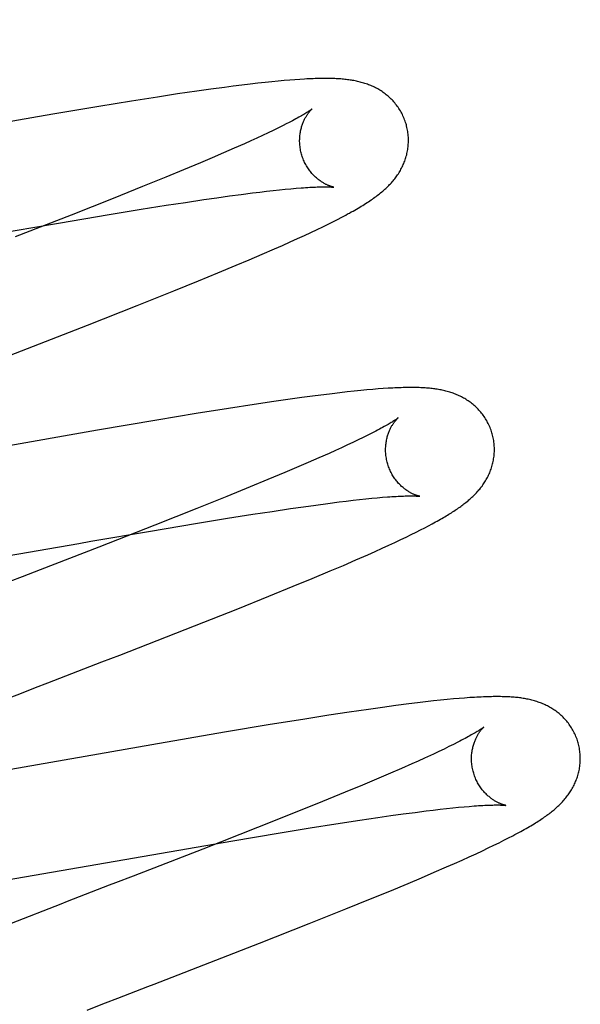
# Model space of a CAD drawing. Header units: inches. Extents: x 0 to 200, y 0 to 129.
# Tile 71 of 97: x 57.33 to 57.433, y 49.733 to 49.914. Entities that reach past the tile are written whole.
import ezdxf

# ---------------------------------------------------------------- set-up
doc = ezdxf.new("R2010")
doc.units = ezdxf.units.IN
doc.header["$LTSCALE"] = 11
doc.header["$MEASUREMENT"] = 0
doc.linetypes.add('HIDDEN', pattern=[0.2, 0.1, -0.1])
doc.layers.add('DEFAULT_2', color=8, linetype='HIDDEN')

msp = doc.modelspace()

# ---------------------------------------------------------------- linework, layer by layer
at = {"layer": 'DEFAULT_2', "color": 8, "linetype": 'HIDDEN'}
for p, q in [((57.40914, 45.82487), (57.40914, 51.32537)), ((57.37406, 49.90195), (57.37262, 49.90178)), ((57.3754, 49.90209), (57.37406, 49.90195)), ((57.37664, 49.90222), (57.3754, 49.90209)), ((57.3778, 49.90234), (57.37664, 49.90222)), ((57.37889, 49.90244), (57.3778, 49.90234)), ((57.37991, 49.90252), (57.37889, 49.90244)), ((57.38087, 49.90259), (57.37991, 49.90252)), ((57.38177, 49.90266), (57.38087, 49.90259)), ((57.36286, 49.90049), (57.35931, 49.89997)), ((57.36542, 49.90085), (57.36286, 49.90049)), ((57.36789, 49.90119), (57.36542, 49.90085)), ((57.36951, 49.9014), (57.36789, 49.90119)), ((57.37109, 49.9016), (57.36951, 49.9014)), ((57.37262, 49.90178), (57.37109, 49.9016)), ((57.35082, 49.89866), (57.34481, 49.89768)), ((57.35562, 49.89941), (57.35082, 49.89866)), ((57.35931, 49.89997), (57.35562, 49.89941)), ((57.34481, 49.89768), (57.33639, 49.89628)), ((57.33639, 49.89628), (57.28676, 49.88765)), ((57.37687, 49.89328), (57.37592, 49.89283)), ((57.37775, 49.89372), (57.37687, 49.89328)), ((57.37858, 49.89413), (57.37775, 49.89372)), ((57.37935, 49.89452), (57.37858, 49.89413)), ((57.37274, 49.89135), (57.37157, 49.89083)), ((57.37385, 49.89186), (57.37274, 49.89135)), ((57.37491, 49.89236), (57.37385, 49.89186)), ((57.37592, 49.89283), (57.37491, 49.89236)), ((57.36971, 49.89), (57.36775, 49.88914)), ((57.37157, 49.89083), (57.36971, 49.89)), ((57.36567, 49.88825), (57.36348, 49.88732)), ((57.36775, 49.88914), (57.36567, 49.88825)), ((57.36041, 49.88603), (57.35716, 49.88469)), ((57.36348, 49.88732), (57.36041, 49.88603)), ((57.35716, 49.88469), (57.35288, 49.88295)), ((57.35288, 49.88295), (57.34744, 49.88076)), ((57.37439, 49.88195), (57.37565, 49.88209)), ((57.37565, 49.88209), (57.37685, 49.88223)), ((57.37685, 49.88223), (57.378, 49.88235)), ((57.378, 49.88235), (57.37909, 49.88246)), ((57.37909, 49.88246), (57.38012, 49.88256)), ((57.38012, 49.88256), (57.38108, 49.88264)), ((57.34744, 49.88076), (57.33973, 49.87771)), ((57.36076, 49.88006), (57.36412, 49.88056)), ((57.36412, 49.88056), (57.36652, 49.88091)), ((57.36652, 49.88091), (57.36882, 49.88123)), ((57.36882, 49.88123), (57.371, 49.88152)), ((57.371, 49.88152), (57.37307, 49.88178)), ((57.37307, 49.88178), (57.37439, 49.88195)), ((57.34673, 49.87783), (57.3526, 49.87878)), ((57.3526, 49.87878), (57.35723, 49.87952)), ((57.35723, 49.87952), (57.36076, 49.88006)), ((57.33973, 49.87771), (57.32947, 49.8737)), ((57.3374, 49.87626), (57.34673, 49.87783)), ((57.38783, 49.8765), (57.38867, 49.87693)), ((57.38867, 49.87693), (57.38946, 49.87733)), ((57.27946, 49.8662), (57.33633, 49.87608)), ((57.33633, 49.87608), (57.3374, 49.87626)), ((57.38381, 49.87454), (57.38494, 49.87508)), ((57.38494, 49.87508), (57.38598, 49.87558)), ((57.38598, 49.87558), (57.38694, 49.87605)), ((57.38694, 49.87605), (57.38783, 49.8765)), ((57.37999, 49.87279), (57.38133, 49.8734)), ((57.38133, 49.8734), (57.38261, 49.87398)), ((57.38261, 49.87398), (57.38381, 49.87454)), ((57.37484, 49.87053), (57.37712, 49.87152)), ((57.37712, 49.87152), (57.37858, 49.87216)), ((57.37858, 49.87216), (57.37999, 49.87279)), ((57.37005, 49.86849), (57.37248, 49.86952)), ((57.37248, 49.86952), (57.37484, 49.87053)), ((57.36668, 49.86709), (57.37005, 49.86849)), ((57.36316, 49.86565), (57.36668, 49.86709)), ((57.35859, 49.86379), (57.36316, 49.86565)), ((57.35187, 49.86111), (57.35859, 49.86379)), ((57.34275, 49.85751), (57.35187, 49.86111)), ((57.32556, 49.85083), (57.34275, 49.85751)), ((57.3971, 49.84583), (57.39616, 49.84577)), ((57.38213, 49.84418), (57.37958, 49.84383)), ((57.3846, 49.84451), (57.38213, 49.84418)), ((57.38618, 49.84472), (57.3846, 49.84451)), ((57.38769, 49.8449), (57.38618, 49.84472)), ((57.38913, 49.84507), (57.38769, 49.8449)), ((57.39049, 49.84523), (57.38913, 49.84507)), ((57.39177, 49.84536), (57.39049, 49.84523)), ((57.39297, 49.84549), (57.39177, 49.84536)), ((57.3941, 49.84559), (57.39297, 49.84549)), ((57.39516, 49.84569), (57.3941, 49.84559)), ((57.39616, 49.84577), (57.39516, 49.84569)), ((57.37335, 49.84291), (57.36863, 49.84218)), ((57.37696, 49.84345), (57.37335, 49.84291)), ((57.37958, 49.84383), (57.37696, 49.84345)), ((57.36271, 49.84124), (57.35546, 49.84004)), ((57.36863, 49.84218), (57.36271, 49.84124)), ((57.35546, 49.84004), (57.34457, 49.83819)), ((57.34457, 49.83819), (57.30614, 49.83148)), ((57.39339, 49.83685), (57.39249, 49.83641)), ((57.39423, 49.83726), (57.39339, 49.83685)), ((57.39501, 49.83766), (57.39423, 49.83726)), ((57.38944, 49.83498), (57.38831, 49.83447)), ((57.39051, 49.83548), (57.38944, 49.83498)), ((57.39153, 49.83595), (57.39051, 49.83548)), ((57.39249, 49.83641), (57.39153, 49.83595)), ((57.38713, 49.83393), (57.38526, 49.83311)), ((57.38831, 49.83447), (57.38713, 49.83393)), ((57.38328, 49.83224), (57.38118, 49.83134)), ((57.38526, 49.83311), (57.38328, 49.83224)), ((57.37898, 49.83041), (57.37589, 49.82911)), ((57.38118, 49.83134), (57.37898, 49.83041)), ((57.37262, 49.82777), (57.36832, 49.82602)), ((57.37589, 49.82911), (57.37262, 49.82777)), ((57.36832, 49.82602), (57.36285, 49.82382)), ((57.38002, 49.82379), (57.38243, 49.82413)), ((57.38243, 49.82413), (57.38472, 49.82445)), ((57.38472, 49.82445), (57.38691, 49.82474)), ((57.38691, 49.82474), (57.38897, 49.82501)), ((57.38897, 49.82501), (57.39029, 49.82517)), ((57.39029, 49.82517), (57.39154, 49.82532)), ((57.39154, 49.82532), (57.39275, 49.82545)), ((57.39275, 49.82545), (57.39389, 49.82557)), ((57.39389, 49.82557), (57.39498, 49.82568)), ((57.39498, 49.82568), (57.396, 49.82578)), ((57.396, 49.82578), (57.39697, 49.82586)), ((57.36285, 49.82382), (57.3551, 49.82075)), ((57.36849, 49.82201), (57.37313, 49.82274)), ((57.37313, 49.82274), (57.37666, 49.82328)), ((57.37666, 49.82328), (57.38002, 49.82379)), ((57.3551, 49.82075), (57.34481, 49.81673)), ((57.35433, 49.81966), (57.36261, 49.82105)), ((57.36261, 49.82105), (57.36849, 49.82201)), ((57.40471, 49.82026), (57.40542, 49.82063)), ((57.40542, 49.82063), (57.40609, 49.82099)), ((57.34338, 49.81778), (57.35433, 49.81966)), ((57.40131, 49.81857), (57.40225, 49.81902)), ((57.40225, 49.81902), (57.40312, 49.81945)), ((57.40312, 49.81945), (57.40394, 49.81987)), ((57.40394, 49.81987), (57.40471, 49.82026)), ((57.30705, 49.81144), (57.34112, 49.81739)), ((57.34112, 49.81739), (57.34338, 49.81778)), ((57.39689, 49.8165), (57.39811, 49.81706)), ((57.39811, 49.81706), (57.39925, 49.81759)), ((57.39925, 49.81759), (57.40031, 49.81809)), ((57.40031, 49.81809), (57.40131, 49.81857)), ((57.34481, 49.81673), (57.33402, 49.81255)), ((57.39207, 49.81436), (57.39425, 49.81531)), ((57.39425, 49.81531), (57.39561, 49.81592)), ((57.39561, 49.81592), (57.39689, 49.8165)), ((57.38734, 49.81233), (57.38976, 49.81336)), ((57.38976, 49.81336), (57.39207, 49.81436)), ((57.38402, 49.81094), (57.38734, 49.81233)), ((57.38056, 49.80951), (57.38402, 49.81094)), ((57.37605, 49.80767), (57.38056, 49.80951)), ((57.37036, 49.80539), (57.37605, 49.80767)), ((57.36239, 49.80223), (57.37036, 49.80539)), ((57.34867, 49.79688), (57.36239, 49.80223)), ((57.34099, 49.7939), (57.3454, 49.79561)), ((57.3454, 49.79561), (57.34867, 49.79688)), ((57.33543, 49.79175), (57.33766, 49.79261)), ((57.40337, 49.7881), (57.4018, 49.7879)), ((57.40488, 49.78828), (57.40337, 49.7881)), ((57.4063, 49.78844), (57.40488, 49.78828)), ((57.40762, 49.78858), (57.4063, 49.78844)), ((57.40885, 49.7887), (57.40762, 49.78858)), ((57.40999, 49.78881), (57.40885, 49.7887)), ((57.41106, 49.7889), (57.40999, 49.78881)), ((57.41205, 49.78898), (57.41106, 49.7889)), ((57.41299, 49.78905), (57.41205, 49.78898)), ((57.39081, 49.78637), (57.38712, 49.78581)), ((57.39436, 49.78689), (57.39081, 49.78637)), ((57.39693, 49.78726), (57.39436, 49.78689)), ((57.3994, 49.78759), (57.39693, 49.78726)), ((57.4018, 49.7879), (57.3994, 49.78759)), ((57.38232, 49.78506), (57.37631, 49.78409)), ((57.38712, 49.78581), (57.38232, 49.78506)), ((57.36789, 49.78268), (57.35458, 49.7804)), ((57.37631, 49.78409), (57.36789, 49.78268)), ((57.41078, 49.78086), (57.41, 49.78046)), ((57.35458, 49.7804), (57.31945, 49.77426)), ((57.40827, 49.77961), (57.40731, 49.77916)), ((57.40916, 49.78005), (57.40827, 49.77961)), ((57.41, 49.78046), (57.40916, 49.78005)), ((57.40352, 49.77741), (57.40232, 49.77687)), ((57.40467, 49.77793), (57.40352, 49.77741)), ((57.40577, 49.77844), (57.40467, 49.77793)), ((57.40042, 49.77604), (57.3984, 49.77516)), ((57.40232, 49.77687), (57.40042, 49.77604)), ((57.39628, 49.77425), (57.39329, 49.77299)), ((57.3984, 49.77516), (57.39628, 49.77425)), ((57.39012, 49.77168), (57.38594, 49.76997)), ((57.39329, 49.77299), (57.39012, 49.77168)), ((57.38594, 49.76997), (57.3806, 49.76781)), ((57.40294, 49.76798), (57.40499, 49.76824)), ((57.40499, 49.76824), (57.40629, 49.7684)), ((57.40629, 49.7684), (57.40754, 49.76855)), ((57.40754, 49.76855), (57.40873, 49.76868)), ((57.40873, 49.76868), (57.40986, 49.7688)), ((57.40986, 49.7688), (57.41093, 49.76891)), ((57.41093, 49.76891), (57.41195, 49.769)), ((57.41195, 49.769), (57.4129, 49.76908)), ((57.3806, 49.76781), (57.37399, 49.76518)), ((57.38835, 49.76586), (57.39276, 49.76654)), ((57.39276, 49.76654), (57.3961, 49.76704)), ((57.3961, 49.76704), (57.39849, 49.76738)), ((57.39849, 49.76738), (57.40077, 49.76769)), ((57.40077, 49.76769), (57.40294, 49.76798)), ((57.37399, 49.76518), (57.36393, 49.76124)), ((57.37779, 49.76416), (57.38368, 49.76512)), ((57.38368, 49.76512), (57.38835, 49.76586)), ((57.30921, 49.75231), (57.36948, 49.76276)), ((57.36948, 49.76276), (57.37779, 49.76416)), ((57.41837, 49.76239), (57.41926, 49.76284)), ((57.41926, 49.76284), (57.4201, 49.76327)), ((57.4201, 49.76327), (57.4209, 49.76368)), ((57.36393, 49.76124), (57.35114, 49.75627)), ((57.41415, 49.76038), (57.41531, 49.76092)), ((57.41531, 49.76092), (57.4164, 49.76144)), ((57.4164, 49.76144), (57.41741, 49.76193)), ((57.41741, 49.76193), (57.41837, 49.76239)), ((57.41019, 49.75859), (57.41159, 49.75922)), ((57.41159, 49.75922), (57.41291, 49.75981)), ((57.41291, 49.75981), (57.41415, 49.76038)), ((57.40645, 49.75696), (57.40872, 49.75794)), ((57.40872, 49.75794), (57.41019, 49.75859)), ((57.40167, 49.75492), (57.4041, 49.75595)), ((57.4041, 49.75595), (57.40645, 49.75696)), ((57.3983, 49.75352), (57.40167, 49.75492)), ((57.39021, 49.75022), (57.39478, 49.75208)), ((57.39478, 49.75208), (57.3983, 49.75352)), ((57.33562, 49.75027), (57.31658, 49.74286)), ((57.38349, 49.74754), (57.39021, 49.75022)), ((57.37437, 49.74395), (57.38349, 49.74754)), ((57.35718, 49.73726), (57.37437, 49.74395))]:
    msp.add_line(p, q, dxfattribs=at)
for points in [[(57.40134, 49.8943), (57.40128, 49.89451), (57.4012, 49.89476), (57.40111, 49.895), (57.40102, 49.89525), (57.40093, 49.89549), (57.40083, 49.89573), (57.40072, 49.89596), (57.40061, 49.89619), (57.40049, 49.89642), (57.40037, 49.89665), (57.40024, 49.89687), (57.40011, 49.89709), (57.39997, 49.89731), (57.39983, 49.89752), (57.39968, 49.89772), (57.39953, 49.89792), (57.39937, 49.89812), (57.39922, 49.89832), (57.39905, 49.8985), (57.39889, 49.89869), (57.39872, 49.89887), (57.39855, 49.89904), (57.39837, 49.89921), (57.39819, 49.89938), (57.39801, 49.89954), (57.39783, 49.89969), (57.39765, 49.89984), (57.39746, 49.89999), (57.39727, 49.90013), (57.39708, 49.90027), (57.39688, 49.9004), (57.39669, 49.90053), (57.39648, 49.90066), (57.39628, 49.90078), (57.39608, 49.9009), (57.39587, 49.90101), (57.39566, 49.90112), (57.39546, 49.90122), (57.39525, 49.90132), (57.39504, 49.90142), (57.39482, 49.90151), (57.39461, 49.9016), (57.39439, 49.90168), (57.39418, 49.90176), (57.39396, 49.90184), (57.39373, 49.90191), (57.39351, 49.90198), (57.39329, 49.90205), (57.39306, 49.90211), (57.39284, 49.90217), (57.39261, 49.90223), (57.39238, 49.90228), (57.39215, 49.90233), (57.39192, 49.90238), (57.39169, 49.90242), (57.39146, 49.90246), (57.39123, 49.9025), (57.39099, 49.90254), (57.39075, 49.90257), (57.39051, 49.9026), (57.39027, 49.90263), (57.39003, 49.90266), (57.38978, 49.90268), (57.38953, 49.90271), (57.38927, 49.90273), (57.38901, 49.90274), (57.38874, 49.90276), (57.38847, 49.90278), (57.38819, 49.90279), (57.3879, 49.9028), (57.3876, 49.90281), (57.3873, 49.90282), (57.387, 49.90282), (57.38668, 49.90282), (57.38636, 49.90282), (57.38602, 49.90282), (57.38568, 49.90282), (57.38533, 49.90281), (57.38498, 49.9028), (57.38461, 49.90279), (57.38423, 49.90278), (57.38385, 49.90277), (57.38345, 49.90275), (57.38305, 49.90273), (57.38263, 49.90271), (57.38177, 49.90266)], [(57.38402, 49.89724), (57.38402, 49.89724), (57.38401, 49.89723), (57.38399, 49.89721), (57.38397, 49.8972), (57.38393, 49.89717), (57.38389, 49.89714), (57.38384, 49.8971), (57.38378, 49.89706), (57.3837, 49.897), (57.38362, 49.89694), (57.38352, 49.89688), (57.38341, 49.89681), (57.38329, 49.89673), (57.38316, 49.89664), (57.38301, 49.89655), (57.38284, 49.89644), (57.38267, 49.89634), (57.38247, 49.89622), (57.38227, 49.8961), (57.38204, 49.89597), (57.38181, 49.89583), (57.38155, 49.89569), (57.38128, 49.89554), (57.381, 49.89539), (57.3807, 49.89523), (57.38039, 49.89506), (57.38006, 49.89488), (57.37971, 49.8947), (57.37935, 49.89452)], [(57.38207, 49.88894), (57.38202, 49.88914), (57.38196, 49.88937), (57.38191, 49.8896), (57.38187, 49.88984), (57.38183, 49.89008), (57.3818, 49.89031), (57.38177, 49.89055), (57.38175, 49.89078), (57.38174, 49.89101), (57.38173, 49.89124), (57.38173, 49.89147), (57.38174, 49.8917), (57.38175, 49.89192), (57.38176, 49.89214), (57.38178, 49.89236), (57.38181, 49.89257), (57.38184, 49.89278), (57.38187, 49.89298), (57.38191, 49.89318), (57.38195, 49.89338), (57.382, 49.89357), (57.38205, 49.89375), (57.3821, 49.89393), (57.38215, 49.8941), (57.38221, 49.89427), (57.38226, 49.89444), (57.38232, 49.8946), (57.38238, 49.89475), (57.38245, 49.8949), (57.38251, 49.89505), (57.38258, 49.89519), (57.38264, 49.89532), (57.38271, 49.89545), (57.38277, 49.89558), (57.38284, 49.8957), (57.38291, 49.89581), (57.38297, 49.89592), (57.38304, 49.89603), (57.3831, 49.89613), (57.38317, 49.89623), (57.38323, 49.89632), (57.38329, 49.89641), (57.38336, 49.89649), (57.38342, 49.89657), (57.38348, 49.89665), (57.38354, 49.89672), (57.38359, 49.89679), (57.38364, 49.89685), (57.3837, 49.89691), (57.38374, 49.89696), (57.38379, 49.89701), (57.38383, 49.89706), (57.38387, 49.8971), (57.38391, 49.89713), (57.38394, 49.89716), (57.38397, 49.89719), (57.38399, 49.89721), (57.384, 49.89722), (57.38401, 49.89723), (57.38402, 49.89724)], [(57.38946, 49.87733), (57.38983, 49.87753), (57.39019, 49.87773), (57.39055, 49.87792), (57.39089, 49.8781), (57.39122, 49.87829), (57.39154, 49.87847), (57.39186, 49.87865), (57.39217, 49.87883), (57.39246, 49.879), (57.39276, 49.87917), (57.39304, 49.87934), (57.39332, 49.87951), (57.39359, 49.87968), (57.39386, 49.87985), (57.39411, 49.88001), (57.39437, 49.88018), (57.39461, 49.88034), (57.39486, 49.88051), (57.39509, 49.88067), (57.39532, 49.88083), (57.39555, 49.88099), (57.39577, 49.88116), (57.39599, 49.88132), (57.3962, 49.88148), (57.39641, 49.88164), (57.39661, 49.88181), (57.39681, 49.88197), (57.39701, 49.88214), (57.3972, 49.8823), (57.39739, 49.88247), (57.39757, 49.88263), (57.39775, 49.8828), (57.39792, 49.88297), (57.39809, 49.88314), (57.39826, 49.88331), (57.39843, 49.88349), (57.39859, 49.88366), (57.39875, 49.88384), (57.3989, 49.88402), (57.39905, 49.8842), (57.3992, 49.88439), (57.39934, 49.88457), (57.39948, 49.88476), (57.39961, 49.88494), (57.39974, 49.88514), (57.39987, 49.88533), (57.4, 49.88553), (57.40012, 49.88573), (57.40024, 49.88593), (57.40035, 49.88614), (57.40046, 49.88635), (57.40057, 49.88656), (57.40067, 49.88677), (57.40077, 49.88699), (57.40087, 49.88721), (57.40095, 49.88743), (57.40104, 49.88765), (57.40112, 49.88787), (57.4012, 49.8881), (57.40127, 49.88833), (57.40133, 49.88856), (57.4014, 49.8888), (57.40145, 49.88903), (57.40151, 49.88928), (57.40155, 49.88952), (57.40159, 49.88976), (57.40163, 49.89001), (57.40166, 49.89026), (57.40169, 49.89051), (57.4017, 49.89077), (57.40172, 49.89102), (57.40172, 49.89127), (57.40173, 49.89153), (57.40172, 49.89179), (57.40171, 49.89204), (57.40169, 49.8923), (57.40167, 49.89256), (57.40164, 49.89281), (57.4016, 49.89307), (57.40156, 49.89333), (57.40151, 49.89358), (57.40145, 49.89384), (57.40139, 49.89409), (57.40134, 49.8943)], [(57.38801, 49.88284), (57.38802, 49.88284), (57.38801, 49.88284), (57.388, 49.88285), (57.38798, 49.88285), (57.38795, 49.88286), (57.38791, 49.88286), (57.38787, 49.88287), (57.38782, 49.88289), (57.38777, 49.8829), (57.38771, 49.88292), (57.38765, 49.88293), (57.38758, 49.88296), (57.3875, 49.88298), (57.38742, 49.88301), (57.38734, 49.88303), (57.38725, 49.88307), (57.38716, 49.8831), (57.38707, 49.88314), (57.38697, 49.88318), (57.38687, 49.88322), (57.38677, 49.88327), (57.38667, 49.88332), (57.38656, 49.88337), (57.38645, 49.88343), (57.38633, 49.88349), (57.38622, 49.88355), (57.3861, 49.88362), (57.38598, 49.88369), (57.38585, 49.88377), (57.38573, 49.88385), (57.3856, 49.88394), (57.38547, 49.88403), (57.38534, 49.88412), (57.38521, 49.88423), (57.38508, 49.88433), (57.38494, 49.88444), (57.38481, 49.88456), (57.38467, 49.88468), (57.38453, 49.88481), (57.3844, 49.88494), (57.38426, 49.88508), (57.38412, 49.88523), (57.38399, 49.88538), (57.38385, 49.88554), (57.38372, 49.8857), (57.38359, 49.88587), (57.38346, 49.88605), (57.38333, 49.88623), (57.38321, 49.88641), (57.38309, 49.8866), (57.38297, 49.8868), (57.38286, 49.887), (57.38275, 49.8872), (57.38264, 49.88741), (57.38255, 49.88762), (57.38245, 49.88784), (57.38236, 49.88806), (57.38228, 49.88828), (57.3822, 49.88851), (57.38213, 49.88874), (57.38207, 49.88894)], [(57.38108, 49.88264), (57.38199, 49.88272), (57.38242, 49.88275), (57.38283, 49.88278), (57.38323, 49.8828), (57.38361, 49.88282), (57.38397, 49.88284), (57.38432, 49.88286), (57.38465, 49.88288), (57.38496, 49.88289), (57.38526, 49.8829), (57.38554, 49.8829), (57.38581, 49.88291), (57.38606, 49.88291), (57.38629, 49.88291), (57.38651, 49.88291), (57.3867, 49.88291), (57.38688, 49.88291), (57.38705, 49.88291), (57.3872, 49.8829), (57.38733, 49.8829), (57.38746, 49.88289), (57.38757, 49.88288), (57.38766, 49.88288), (57.38774, 49.88287), (57.38782, 49.88286), (57.38788, 49.88286), (57.38792, 49.88285), (57.38796, 49.88285), (57.38799, 49.88285), (57.38801, 49.88284), (57.38801, 49.88284)], [(57.41713, 49.83751), (57.41707, 49.83772), (57.41699, 49.83797), (57.4169, 49.83821), (57.41682, 49.83846), (57.41672, 49.8387), (57.41662, 49.83894), (57.41651, 49.83917), (57.4164, 49.8394), (57.41628, 49.83963), (57.41616, 49.83986), (57.41603, 49.84008), (57.4159, 49.8403), (57.41576, 49.84052), (57.41562, 49.84073), (57.41547, 49.84093), (57.41532, 49.84114), (57.41516, 49.84133), (57.415, 49.84153), (57.41484, 49.84172), (57.41468, 49.8419), (57.41451, 49.84208), (57.41433, 49.84225), (57.41416, 49.84242), (57.41398, 49.84259), (57.4138, 49.84275), (57.41362, 49.8429), (57.41343, 49.84305), (57.41325, 49.8432), (57.41306, 49.84334), (57.41287, 49.84348), (57.41267, 49.84361), (57.41247, 49.84374), (57.41227, 49.84387), (57.41207, 49.84399), (57.41186, 49.84411), (57.41166, 49.84422), (57.41145, 49.84433), (57.41124, 49.84443), (57.41103, 49.84453), (57.41082, 49.84463), (57.41061, 49.84472), (57.4104, 49.84481), (57.41018, 49.84489), (57.40996, 49.84497), (57.40974, 49.84505), (57.40952, 49.84512), (57.4093, 49.84519), (57.40907, 49.84526), (57.40885, 49.84532), (57.40862, 49.84538), (57.40839, 49.84544), (57.40817, 49.84549), (57.40794, 49.84554), (57.40771, 49.84559), (57.40748, 49.84563), (57.40725, 49.84567), (57.40702, 49.84571), (57.40678, 49.84575), (57.40655, 49.84578), (57.40631, 49.84581), (57.40607, 49.84584), (57.40583, 49.84587), (57.40558, 49.84589), (57.40533, 49.84591), (57.40507, 49.84593), (57.40481, 49.84595), (57.40455, 49.84597), (57.40427, 49.84598), (57.40399, 49.846), (57.40371, 49.84601), (57.40341, 49.84602), (57.40311, 49.84602), (57.4028, 49.84603), (57.40248, 49.84603), (57.40216, 49.84603), (57.40183, 49.84603), (57.40148, 49.84603), (57.40113, 49.84602), (57.40078, 49.84601), (57.40041, 49.846), (57.40003, 49.84599), (57.39964, 49.84598), (57.39925, 49.84596), (57.39884, 49.84594), (57.39842, 49.84592), (57.39799, 49.84589), (57.3971, 49.84583)], [(57.39981, 49.84045), (57.3998, 49.84044), (57.39979, 49.84043), (57.39976, 49.84041), (57.39973, 49.84039), (57.39969, 49.84036), (57.39965, 49.84032), (57.39959, 49.84028), (57.39952, 49.84023), (57.39944, 49.84017), (57.39935, 49.84011), (57.39925, 49.84004), (57.39913, 49.83997), (57.39901, 49.83989), (57.39887, 49.8398), (57.39871, 49.8397), (57.39855, 49.8396), (57.39837, 49.83949), (57.39818, 49.83938), (57.39797, 49.83926), (57.39774, 49.83913), (57.3975, 49.83899), (57.39725, 49.83885), (57.39698, 49.8387), (57.39669, 49.83854), (57.39639, 49.83838), (57.39606, 49.83821), (57.39573, 49.83803), (57.39538, 49.83785), (57.39501, 49.83766)], [(57.39786, 49.83215), (57.39781, 49.83235), (57.39775, 49.83258), (57.3977, 49.83282), (57.39766, 49.83305), (57.39762, 49.83329), (57.39759, 49.83352), (57.39756, 49.83376), (57.39754, 49.83399), (57.39753, 49.83422), (57.39753, 49.83445), (57.39752, 49.83468), (57.39753, 49.8349), (57.39754, 49.83513), (57.39755, 49.83535), (57.39758, 49.83556), (57.3976, 49.83578), (57.39763, 49.83599), (57.39766, 49.83619), (57.3977, 49.83639), (57.39774, 49.83659), (57.39779, 49.83678), (57.39784, 49.83697), (57.39789, 49.83715), (57.39794, 49.83732), (57.398, 49.83749), (57.39806, 49.83765), (57.39812, 49.83781), (57.39818, 49.83797), (57.39824, 49.83812), (57.39831, 49.83826), (57.39837, 49.8384), (57.39844, 49.83854), (57.3985, 49.83867), (57.39857, 49.83879), (57.39863, 49.83891), (57.3987, 49.83903), (57.39877, 49.83914), (57.39883, 49.83924), (57.3989, 49.83934), (57.39896, 49.83944), (57.39903, 49.83953), (57.39909, 49.83962), (57.39915, 49.83971), (57.39921, 49.83979), (57.39927, 49.83986), (57.39933, 49.83993), (57.39939, 49.84), (57.39944, 49.84006), (57.39949, 49.84012), (57.39954, 49.84018), (57.39958, 49.84022), (57.39963, 49.84027), (57.39966, 49.84031), (57.3997, 49.84034), (57.39973, 49.84037), (57.39976, 49.8404), (57.39978, 49.84042), (57.39979, 49.84043), (57.3998, 49.84044), (57.39981, 49.84045)], [(57.40609, 49.82099), (57.40641, 49.82117), (57.40672, 49.82134), (57.40702, 49.8215), (57.40732, 49.82167), (57.4076, 49.82183), (57.40788, 49.82199), (57.40814, 49.82214), (57.40841, 49.8223), (57.40866, 49.82245), (57.40891, 49.8226), (57.40915, 49.82275), (57.40939, 49.8229), (57.40963, 49.82304), (57.40985, 49.82319), (57.41008, 49.82334), (57.4103, 49.82348), (57.41051, 49.82363), (57.41073, 49.82377), (57.41093, 49.82391), (57.41114, 49.82406), (57.41134, 49.8242), (57.41154, 49.82435), (57.41173, 49.82449), (57.41192, 49.82464), (57.41211, 49.82478), (57.4123, 49.82493), (57.41249, 49.82508), (57.41267, 49.82523), (57.41285, 49.82539), (57.41303, 49.82554), (57.4132, 49.8257), (57.41337, 49.82586), (57.41354, 49.82602), (57.41371, 49.82618), (57.41388, 49.82634), (57.41404, 49.82651), (57.41421, 49.82668), (57.41436, 49.82686), (57.41452, 49.82703), (57.41467, 49.82721), (57.41482, 49.82739), (57.41497, 49.82757), (57.41511, 49.82776), (57.41525, 49.82794), (57.41539, 49.82813), (57.41552, 49.82832), (57.41565, 49.82851), (57.41577, 49.82871), (57.41589, 49.82891), (57.41601, 49.82911), (57.41613, 49.82932), (57.41624, 49.82953), (57.41635, 49.82974), (57.41645, 49.82996), (57.41655, 49.83017), (57.41665, 49.83039), (57.41674, 49.83061), (57.41682, 49.83083), (57.4169, 49.83106), (57.41698, 49.83128), (57.41705, 49.83152), (57.41712, 49.83175), (57.41718, 49.83199), (57.41724, 49.83222), (57.41729, 49.83247), (57.41734, 49.83271), (57.41738, 49.83296), (57.41742, 49.8332), (57.41745, 49.83345), (57.41748, 49.83371), (57.41749, 49.83396), (57.41751, 49.83421), (57.41752, 49.83447), (57.41752, 49.83473), (57.41751, 49.83499), (57.4175, 49.83524), (57.41748, 49.8355), (57.41746, 49.83576), (57.41743, 49.83602), (57.41739, 49.83628), (57.41735, 49.83653), (57.4173, 49.83679), (57.41725, 49.83704), (57.41718, 49.8373), (57.41713, 49.83751)], [(57.4038, 49.82605), (57.40381, 49.82605), (57.40381, 49.82605), (57.40381, 49.82605), (57.40379, 49.82605), (57.40377, 49.82606), (57.40374, 49.82606), (57.40371, 49.82607), (57.40367, 49.82608), (57.40362, 49.82609), (57.40357, 49.82611), (57.40351, 49.82612), (57.40344, 49.82614), (57.40337, 49.82616), (57.4033, 49.82619), (57.40322, 49.82621), (57.40314, 49.82624), (57.40305, 49.82627), (57.40296, 49.82631), (57.40287, 49.82634), (57.40277, 49.82638), (57.40267, 49.82643), (57.40257, 49.82647), (57.40247, 49.82652), (57.40236, 49.82657), (57.40225, 49.82663), (57.40213, 49.82669), (57.40202, 49.82676), (57.4019, 49.82682), (57.40178, 49.8269), (57.40165, 49.82697), (57.40153, 49.82705), (57.4014, 49.82714), (57.40127, 49.82723), (57.40114, 49.82733), (57.40101, 49.82743), (57.40087, 49.82753), (57.40074, 49.82764), (57.4006, 49.82776), (57.40047, 49.82788), (57.40033, 49.82801), (57.40019, 49.82814), (57.40006, 49.82828), (57.39992, 49.82843), (57.39978, 49.82858), (57.39965, 49.82874), (57.39951, 49.8289), (57.39938, 49.82907), (57.39925, 49.82925), (57.39913, 49.82943), (57.399, 49.82962), (57.39888, 49.82981), (57.39876, 49.83), (57.39865, 49.8302), (57.39854, 49.83041), (57.39844, 49.83062), (57.39834, 49.83083), (57.39824, 49.83105), (57.39815, 49.83127), (57.39807, 49.83149), (57.39799, 49.83172), (57.39792, 49.83195), (57.39786, 49.83215)], [(57.39697, 49.82586), (57.39787, 49.82593), (57.39829, 49.82596), (57.3987, 49.82599), (57.3991, 49.82602), (57.39948, 49.82604), (57.39984, 49.82606), (57.40018, 49.82607), (57.40051, 49.82609), (57.40082, 49.8261), (57.40111, 49.82611), (57.40138, 49.82611), (57.40164, 49.82612), (57.40188, 49.82612), (57.4021, 49.82612), (57.40231, 49.82612), (57.4025, 49.82612), (57.40267, 49.82612), (57.40284, 49.82611), (57.40299, 49.82611), (57.40312, 49.8261), (57.40324, 49.8261), (57.40335, 49.82609), (57.40345, 49.82609), (57.40353, 49.82608), (57.4036, 49.82607), (57.40366, 49.82607), (57.40371, 49.82606), (57.40375, 49.82606), (57.40378, 49.82605), (57.4038, 49.82605), (57.4038, 49.82605)], [(57.33402, 49.81255), (57.33181, 49.81169), (57.33071, 49.81126)], [(57.33071, 49.81126), (57.32849, 49.81041), (57.32737, 49.80998), (57.32626, 49.80954), (57.32514, 49.80911), (57.3229, 49.80825)], [(57.33766, 49.79261), (57.33877, 49.79304), (57.34099, 49.7939)], [(57.33095, 49.79002), (57.33319, 49.79089), (57.33543, 49.79175)], [(57.32758, 49.78872), (57.32982, 49.78958), (57.33095, 49.79002)], [(57.43292, 49.78072), (57.43286, 49.78093), (57.43278, 49.78118), (57.4327, 49.78142), (57.43261, 49.78166), (57.43251, 49.78191), (57.43241, 49.78214), (57.4323, 49.78238), (57.43219, 49.78261), (57.43207, 49.78284), (57.43195, 49.78307), (57.43182, 49.78329), (57.43169, 49.78351), (57.43155, 49.78372), (57.43141, 49.78393), (57.43126, 49.78414), (57.43111, 49.78434), (57.43096, 49.78454), (57.4308, 49.78473), (57.43064, 49.78492), (57.43047, 49.7851), (57.4303, 49.78528), (57.43013, 49.78546), (57.42995, 49.78563), (57.42978, 49.78579), (57.4296, 49.78595), (57.42942, 49.78611), (57.42923, 49.78626), (57.42904, 49.7864), (57.42885, 49.78655), (57.42866, 49.78668), (57.42847, 49.78682), (57.42827, 49.78695), (57.42807, 49.78707), (57.42787, 49.7872), (57.42766, 49.78731), (57.42746, 49.78743), (57.42725, 49.78753), (57.42704, 49.78764), (57.42683, 49.78774), (57.42662, 49.78783), (57.42641, 49.78792), (57.42619, 49.78801), (57.42598, 49.7881), (57.42576, 49.78818), (57.42554, 49.78825), (57.42532, 49.78833), (57.4251, 49.7884), (57.42487, 49.78846), (57.42465, 49.78853), (57.42442, 49.78859), (57.4242, 49.78864), (57.42397, 49.7887), (57.42374, 49.78875), (57.42351, 49.78879), (57.42328, 49.78884), (57.42305, 49.78888), (57.42282, 49.78892), (57.42259, 49.78895), (57.42235, 49.78899), (57.42211, 49.78902), (57.42187, 49.78905), (57.42163, 49.78907), (57.42139, 49.7891), (57.42114, 49.78912), (57.42088, 49.78914), (57.42062, 49.78916), (57.42036, 49.78918), (57.42009, 49.78919), (57.41981, 49.7892), (57.41952, 49.78922), (57.41923, 49.78923), (57.41893, 49.78923), (57.41862, 49.78924), (57.41831, 49.78924), (57.41799, 49.78924), (57.41766, 49.78924), (57.41732, 49.78924), (57.41698, 49.78923), (57.41662, 49.78922), (57.41626, 49.78921), (57.41589, 49.7892), (57.41551, 49.78919), (57.41511, 49.78917), (57.41471, 49.78915), (57.4143, 49.78913), (57.41387, 49.78911), (57.41299, 49.78905)], [(57.4156, 49.78365), (57.41559, 49.78365), (57.41558, 49.78364), (57.41556, 49.78362), (57.41553, 49.7836), (57.41549, 49.78357), (57.41544, 49.78353), (57.41539, 49.78349), (57.41532, 49.78344), (57.41524, 49.78339), (57.41515, 49.78333), (57.41505, 49.78326), (57.41494, 49.78319), (57.41481, 49.7831), (57.41467, 49.78301), (57.41452, 49.78292), (57.41435, 49.78282), (57.41416, 49.7827), (57.41397, 49.78259), (57.41375, 49.78246), (57.41352, 49.78233), (57.41328, 49.78219), (57.41302, 49.78205), (57.41275, 49.78189), (57.41246, 49.78174), (57.41215, 49.78157), (57.41183, 49.7814), (57.4115, 49.78123), (57.41115, 49.78104), (57.41078, 49.78086)], [(57.41365, 49.77536), (57.4136, 49.77556), (57.41354, 49.77579), (57.41349, 49.77602), (57.41345, 49.77626), (57.41341, 49.77649), (57.41338, 49.77673), (57.41335, 49.77696), (57.41334, 49.77719), (57.41332, 49.77742), (57.41332, 49.77765), (57.41332, 49.77788), (57.41332, 49.7781), (57.41333, 49.77833), (57.41334, 49.77855), (57.41336, 49.77876), (57.41339, 49.77897), (57.41342, 49.77918), (57.41345, 49.77939), (57.41349, 49.77959), (57.41353, 49.77978), (57.41358, 49.77998), (57.41363, 49.78016), (57.41368, 49.78034), (57.41373, 49.78051), (57.41378, 49.78068), (57.41384, 49.78085), (57.4139, 49.78101), (57.41396, 49.78116), (57.41402, 49.78131), (57.41409, 49.78146), (57.41415, 49.7816), (57.41422, 49.78173), (57.41428, 49.78186), (57.41435, 49.78198), (57.41442, 49.7821), (57.41448, 49.78222), (57.41455, 49.78233), (57.41461, 49.78244), (57.41468, 49.78254), (57.41474, 49.78264), (57.41481, 49.78273), (57.41487, 49.78282), (57.41493, 49.7829), (57.41499, 49.78298), (57.41505, 49.78306), (57.41511, 49.78313), (57.41517, 49.7832), (57.41522, 49.78326), (57.41527, 49.78332), (57.41532, 49.78337), (57.41537, 49.78342), (57.41541, 49.78347), (57.41545, 49.78351), (57.41548, 49.78355), (57.41552, 49.78358), (57.41554, 49.7836), (57.41556, 49.78362), (57.41558, 49.78364), (57.41559, 49.78365), (57.4156, 49.78365)], [(57.4209, 49.76368), (57.42127, 49.76388), (57.42164, 49.76407), (57.422, 49.76427), (57.42235, 49.76446), (57.42269, 49.76464), (57.42301, 49.76483), (57.42333, 49.76501), (57.42364, 49.76518), (57.42394, 49.76536), (57.42424, 49.76553), (57.42452, 49.7657), (57.4248, 49.76587), (57.42506, 49.76603), (57.42532, 49.76619), (57.42558, 49.76635), (57.42582, 49.76651), (57.42606, 49.76667), (57.42629, 49.76683), (57.42652, 49.76698), (57.42674, 49.76713), (57.42695, 49.76728), (57.42716, 49.76743), (57.42736, 49.76758), (57.42756, 49.76772), (57.42775, 49.76787), (57.42794, 49.76802), (57.42813, 49.76817), (57.42831, 49.76832), (57.42849, 49.76847), (57.42867, 49.76862), (57.42885, 49.76878), (57.42902, 49.76893), (57.4292, 49.76909), (57.42937, 49.76925), (57.42953, 49.76942), (57.4297, 49.76958), (57.42986, 49.76975), (57.43002, 49.76992), (57.43018, 49.77009), (57.43033, 49.77027), (57.43049, 49.77045), (57.43063, 49.77062), (57.43078, 49.77081), (57.43092, 49.77099), (57.43106, 49.77118), (57.43119, 49.77136), (57.43133, 49.77155), (57.43145, 49.77175), (57.43158, 49.77194), (57.4317, 49.77214), (57.43182, 49.77235), (57.43193, 49.77255), (57.43204, 49.77276), (57.43215, 49.77297), (57.43225, 49.77319), (57.43235, 49.7734), (57.43245, 49.77362), (57.43254, 49.77384), (57.43262, 49.77406), (57.4327, 49.77429), (57.43278, 49.77451), (57.43285, 49.77474), (57.43291, 49.77498), (57.43298, 49.77521), (57.43303, 49.77545), (57.43309, 49.77569), (57.43313, 49.77593), (57.43318, 49.77618), (57.43321, 49.77643), (57.43324, 49.77668), (57.43327, 49.77693), (57.43329, 49.77718), (57.4333, 49.77743), (57.43331, 49.77769), (57.43331, 49.77795), (57.4333, 49.7782), (57.43329, 49.77846), (57.43327, 49.77872), (57.43325, 49.77898), (57.43322, 49.77923), (57.43318, 49.77949), (57.43314, 49.77974), (57.43309, 49.78), (57.43304, 49.78025), (57.43298, 49.78051), (57.43292, 49.78072)], [(57.40731, 49.77916), (57.4063, 49.77868), (57.40577, 49.77844)], [(57.4196, 49.76926), (57.4196, 49.76926), (57.4196, 49.76926), (57.41958, 49.76926), (57.41956, 49.76927), (57.41953, 49.76927), (57.4195, 49.76928), (57.41945, 49.76929), (57.41941, 49.7693), (57.41935, 49.76932), (57.41929, 49.76933), (57.41923, 49.76935), (57.41916, 49.76937), (57.41909, 49.7694), (57.41901, 49.76942), (57.41892, 49.76945), (57.41884, 49.76948), (57.41875, 49.76952), (57.41865, 49.76955), (57.41856, 49.76959), (57.41846, 49.76964), (57.41836, 49.76968), (57.41825, 49.76973), (57.41814, 49.76979), (57.41803, 49.76984), (57.41792, 49.7699), (57.4178, 49.76997), (57.41768, 49.77004), (57.41756, 49.77011), (57.41744, 49.77019), (57.41731, 49.77027), (57.41719, 49.77035), (57.41706, 49.77044), (57.41692, 49.77054), (57.41679, 49.77064), (57.41666, 49.77075), (57.41653, 49.77086), (57.41639, 49.77097), (57.41625, 49.7711), (57.41612, 49.77122), (57.41598, 49.77136), (57.41584, 49.7715), (57.41571, 49.77164), (57.41557, 49.7718), (57.41543, 49.77195), (57.4153, 49.77212), (57.41517, 49.77229), (57.41504, 49.77246), (57.41491, 49.77264), (57.41479, 49.77283), (57.41467, 49.77302), (57.41455, 49.77321), (57.41444, 49.77341), (57.41433, 49.77362), (57.41423, 49.77383), (57.41413, 49.77404), (57.41403, 49.77426), (57.41394, 49.77448), (57.41386, 49.7747), (57.41378, 49.77493), (57.41371, 49.77516), (57.41365, 49.77536)], [(57.4129, 49.76908), (57.41379, 49.76915), (57.41421, 49.76918), (57.41462, 49.76921), (57.41501, 49.76923), (57.41538, 49.76925), (57.41574, 49.76927), (57.41607, 49.76929), (57.41639, 49.7693), (57.41668, 49.76931), (57.41697, 49.76932), (57.41723, 49.76932), (57.41748, 49.76933), (57.41771, 49.76933), (57.41793, 49.76933), (57.41813, 49.76933), (57.41832, 49.76933), (57.41849, 49.76933), (57.41865, 49.76932), (57.4188, 49.76932), (57.41893, 49.76931), (57.41905, 49.76931), (57.41916, 49.7693), (57.41925, 49.76929), (57.41933, 49.76929), (57.4194, 49.76928), (57.41946, 49.76928), (57.41951, 49.76927), (57.41955, 49.76927), (57.41957, 49.76926), (57.41959, 49.76926), (57.4196, 49.76926)], [(57.35114, 49.75627), (57.34786, 49.755), (57.34675, 49.75457)], [(57.34675, 49.75457), (57.34454, 49.75372), (57.34343, 49.75329), (57.34232, 49.75286), (57.34121, 49.75243), (57.33898, 49.75157)], [(57.33898, 49.75157), (57.33786, 49.75113), (57.33562, 49.75027)], [(57.34605, 49.73296), (57.34829, 49.73383), (57.34941, 49.73426), (57.35052, 49.73469), (57.35164, 49.73512), (57.35386, 49.73598)], [(57.35386, 49.73598), (57.35497, 49.73641), (57.35718, 49.73726)], [(57.34269, 49.73166), (57.34493, 49.73253), (57.34605, 49.73296)]]:
    msp.add_lwpolyline(points, dxfattribs=at)

doc.saveas('drawing.dxf')
